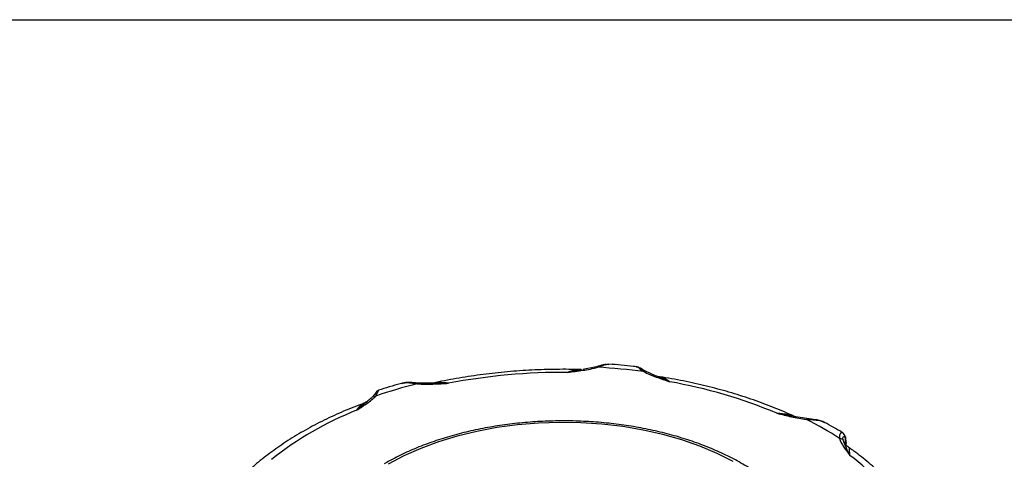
# Model space of a CAD drawing. Header units: inches. Extents: x 0 to 33, y 0 to 25.5.
# Tile 21 of 22: x 22.4 to 27, y 23.4 to 25.5. Entities that reach past the tile are written whole.
import ezdxf

# ---------------------------------------------------------------- set-up
doc = ezdxf.new("R2010")
doc.units = ezdxf.units.IN
doc.header["$LTSCALE"] = 3
doc.header["$MEASUREMENT"] = 0
doc.linetypes.add('SLD-Solid', pattern=[0])
doc.layers.add('SLD-DEFPOINTS', color=7, linetype='Continuous')

# ---------------------------------------------------------------- blocks, each defined once
blk = doc.blocks.new('Block2')
at = {"color": 7, "linetype": 'SLD-Solid', "lineweight": 18}
blk.add_line((33.0003, 25.5003), (0.0003, 25.5003), dxfattribs=at)

msp = doc.modelspace()

# ---------------------------------------------------------------- linework, layer by layer
at = {"color": 7, "linetype": 'SLD-Solid'}
msp.add_line((0.0003, 25.5003), (33.0003, 25.5003), dxfattribs=at)
for p, q in [((25.0464, 23.8423), (24.9807, 23.8298)), ((25.0465, 23.8421), (25.0455, 23.843)), ((25.1174, 23.8566), (25.0533, 23.8435)), ((25.3059, 23.8557), (25.3071, 23.8557)), ((25.3962, 23.8142), (25.3497, 23.8353)), ((25.4006, 23.8126), (25.3825, 23.8199)), ((24.3409, 23.7782), (24.2706, 23.7792)), ((24.3476, 23.7783), (24.3425, 23.7783)), ((24.4171, 23.7782), (24.3476, 23.7783)), ((25.4141, 23.8094), (25.4007, 23.8127)), ((26.042, 23.6231), (25.9717, 23.6361)), ((26.1131, 23.6107), (26.0494, 23.6216)), ((26.2958, 23.4904), (26.2958, 23.5045)), ((26.2995, 23.4856), (26.2995, 23.4963)), ((26.2983, 23.4924), (26.2983, 23.4871))]:
    msp.add_line(p, q)
at = {"flags": 128}
msp.add_lwpolyline([(25.7641, 23.4084), (25.6883, 23.4463), (25.6072, 23.4804), (25.5213, 23.5103), (25.4312, 23.5358), (25.3377, 23.5568), (25.2415, 23.5731), (25.1432, 23.5847), (25.0435, 23.5913), (24.9432, 23.5929), (24.843, 23.5896), (24.7437, 23.5814), (24.646, 23.5682), (24.5506, 23.5503), (24.4582, 23.5278), (24.3695, 23.5008), (24.2851, 23.4695), (24.2056, 23.4341), (24.1317, 23.3949)], dxfattribs=at)
for centre, radius, start, end in [((24.9567, 20.9846), 2.8452, 89.5167, 100.9318), ((24.9642, 20.9162), 2.9419, 82.6419, 86.9096), ((24.8517, 21.4312), 2.4158, 103.9574, 108.8244), ((25.0622, 21.4831), 2.3371, 67.0993, 80.119), ((24.5666, 22.1711), 1.5905, 111.5755, 128.4191), ((25.3698, 22.1426), 1.6417, 56.854, 63.1514), ((25.7505, 22.6753), 0.9491, 29.5311, 53.3334)]:
    msp.add_arc(centre, radius, start, end)
for points, knots in [([(25.1642, 23.8672), (25.1592, 23.8667), (25.1458, 23.8656), (25.1285, 23.8601), (25.1177, 23.8567)], [0, 0, 0, 0, 0.378141, 1, 1, 1, 1]), ([(25.1228, 23.8538), (25.1313, 23.8569), (25.1485, 23.8633), (25.1664, 23.8694), (25.1739, 23.868), (25.1761, 23.8676)], [0, 0, 0, 0, 0.4005, 0.818297, 1, 1, 1, 1]), ([(25.3061, 23.8568), (25.3018, 23.8573), (25.2589, 23.8625), (25.2154, 23.8658), (25.1762, 23.8687)], [0, 0, 0, 0, 0.099328, 1, 1, 1, 1]), ([(25.0444, 23.843), (25.0398, 23.8431), (24.9963, 23.8447), (24.9137, 23.8445), (24.7971, 23.8407), (24.6811, 23.832), (24.5663, 23.819), (24.4534, 23.8014), (24.3781, 23.787), (24.3407, 23.7785), (24.3396, 23.7782)], [0, 0, 0, 0, 0.019507, 0.182028, 0.344574, 0.507139, 0.66974, 0.832397, 0.995129, 1, 1, 1, 1]), ([(24.9807, 23.8298), (25.0048, 23.833), (25.0289, 23.836), (25.0769, 23.8432), (25.1007, 23.8475), (25.1228, 23.8538)], [0, 0, 0, 0, 0.5, 0.5, 1, 1, 1, 1]), ([(25.0444, 23.842), (25.0379, 23.8422), (25.0178, 23.8428), (24.9956, 23.835), (24.9807, 23.8298)], [0, 0, 0, 0, 0.326082, 1, 1, 1, 1]), ([(25.1173, 23.8565), (25.1176, 23.8566), (25.1184, 23.8571), (25.1203, 23.8563), (25.122, 23.8547), (25.1228, 23.8538)], [0, 0, 0, 0, 0.148556, 0.574281, 1, 1, 1, 1]), ([(25.3497, 23.8354), (25.3412, 23.8403), (25.3282, 23.8478), (25.3142, 23.8549), (25.3084, 23.8563), (25.3054, 23.857)], [0, 0, 0, 0, 0.474439, 0.730306, 1, 1, 1, 1]), ([(25.3071, 23.8557), (25.308, 23.8557), (25.3116, 23.8559), (25.3223, 23.8473), (25.3349, 23.8383), (25.341, 23.8339)], [0, 0, 0, 0, 0.139965, 0.579052, 1, 1, 1, 1]), ([(25.341, 23.8339), (25.3423, 23.8345), (25.345, 23.8358), (25.348, 23.8361), (25.3494, 23.8354), (25.3498, 23.8351)], [0, 0, 0, 0, 0.417648, 0.834889, 1, 1, 1, 1]), ([(25.341, 23.8339), (25.3587, 23.8239), (25.379, 23.8156), (25.4208, 23.8001), (25.4421, 23.793), (25.4633, 23.7856)], [0, 0, 0, 0, 0.5, 0.5, 1, 1, 1, 1]), ([(24.1992, 23.7789), (24.1957, 23.778), (24.1568, 23.7679), (24.1193, 23.7561), (24.0851, 23.7454)], [0, 0, 0, 0, 0.089253, 1, 1, 1, 1]), ([(24.2706, 23.7793), (24.258, 23.7804), (24.2387, 23.7821), (24.2144, 23.782), (24.2034, 23.7797), (24.1977, 23.7786)], [0, 0, 0, 0, 0.474939, 0.730865, 1, 1, 1, 1]), ([(24.1994, 23.7778), (24.2036, 23.7791), (24.2148, 23.7825), (24.239, 23.7802), (24.2591, 23.7772), (24.269, 23.7758)], [0, 0, 0, 0, 0.228578, 0.622424, 1, 1, 1, 1]), ([(24.269, 23.7758), (24.2693, 23.7767), (24.2698, 23.7785), (24.2704, 23.7795), (24.2706, 23.7793), (24.2706, 23.7792)], [0, 0, 0, 0, 0.484551, 0.968629, 1, 1, 1, 1]), ([(24.269, 23.7758), (24.2935, 23.7737), (24.3184, 23.7739), (24.3679, 23.7755), (24.3925, 23.777), (24.4171, 23.7782)], [0, 0, 0, 0, 0.5, 0.5, 1, 1, 1, 1]), ([(24.4171, 23.7782), (24.4012, 23.7804), (24.377, 23.7838), (24.355, 23.7797), (24.3475, 23.7783)], [0, 0, 0, 0, 0.659145, 1, 1, 1, 1]), ([(25.4633, 23.7856), (25.4437, 23.7943), (25.4222, 23.8039), (25.4024, 23.8119), (25.4006, 23.8126)], [0, 0, 0, 0, 0.911336, 1, 1, 1, 1]), ([(25.4633, 23.7856), (25.4522, 23.7932), (25.4353, 23.8048), (25.42, 23.8074), (25.4148, 23.8083)], [0, 0, 0, 0, 0.655588, 1, 1, 1, 1]), ([(26.0618, 23.6174), (26.0554, 23.6205), (26.0184, 23.6381), (25.9478, 23.6676), (25.8485, 23.7044), (25.7451, 23.737), (25.6385, 23.7656), (25.5289, 23.7897), (25.4538, 23.8035), (25.4155, 23.8092), (25.4149, 23.8093)], [0, 0, 0, 0, 0.033991, 0.194839, 0.355591, 0.516236, 0.676774, 0.837212, 0.997563, 1, 1, 1, 1]), ([(24.0798, 23.7415), (24.0793, 23.7417), (24.0783, 23.7421), (24.0737, 23.7344), (24.0653, 23.7238), (24.0598, 23.7168)], [0, 0, 0, 0, 0.267831, 0.523404, 1, 1, 1, 1]), ([(24.0722, 23.7179), (24.0755, 23.7234), (24.0823, 23.7346), (24.0858, 23.7443), (24.0861, 23.7482), (24.0855, 23.7447), (24.0855, 23.7446)], [0, 0, 0, 0, 0.31861, 0.6509797, 0.9923185, 1, 1, 1, 1]), ([(24.0857, 23.7456), (24.084, 23.7449), (24.0805, 23.7434), (24.0779, 23.7406), (24.0766, 23.7392)], [0, 0, 0, 0, 0.500298, 1, 1, 1, 1]), ([(24.0111, 23.6817), (24.0051, 23.6795), (23.9658, 23.6651), (23.8961, 23.6358), (23.8043, 23.5924), (23.7176, 23.5451), (23.6361, 23.4945), (23.5607, 23.4405), (23.5128, 23.402), (23.4904, 23.3816), (23.4896, 23.3809)], [0, 0, 0, 0, 0.029306, 0.18984, 0.350526, 0.511348, 0.672284, 0.833291, 0.994264, 1, 1, 1, 1]), ([(23.9817, 23.6502), (23.9979, 23.6609), (24.0145, 23.6715), (24.0458, 23.6937), (24.0607, 23.7052), (24.0722, 23.7179)], [0, 0, 0, 0, 0.5, 0.5, 1, 1, 1, 1]), ([(24.0561, 23.7129), (24.0514, 23.7081), (24.046, 23.7035), (24.0342, 23.6939), (24.0279, 23.689), (24.0086, 23.6736), (23.995, 23.6624), (23.9817, 23.6502)], [0, 0, 0, 0, 0.25, 0.25, 0.5, 0.5, 1, 1, 1, 1]), ([(24.0112, 23.6814), (24.0075, 23.6794), (23.9983, 23.6744), (23.9879, 23.6592), (23.9817, 23.6502)], [0, 0, 0, 0, 0.4008169, 1, 1, 1, 1]), ([(24.042, 23.7003), (24.0377, 23.6968), (24.0287, 23.6895), (24.0173, 23.6846), (24.0115, 23.682)], [0, 0, 0, 0, 0.4844362, 1, 1, 1, 1]), ([(24.0561, 23.7129), (24.0575, 23.7154), (24.0597, 23.7172), (24.0654, 23.719), (24.0688, 23.7189), (24.0722, 23.7179)], [0, 0, 0, 0, 0.5, 0.5, 1, 1, 1, 1]), ([(25.9717, 23.6361), (25.9945, 23.6305), (26.017, 23.6247), (26.0632, 23.6144), (26.0869, 23.6097), (26.1112, 23.6073)], [0, 0, 0, 0, 0.5, 0.5, 1, 1, 1, 1]), ([(26.0497, 23.6215), (26.0414, 23.6246), (26.0167, 23.6338), (25.9896, 23.6352), (25.9717, 23.6361)], [0, 0, 0, 0, 0.337362, 1, 1, 1, 1]), ([(26.1539, 23.0006), (26.1506, 23.0127), (26.1423, 23.0437), (26.1203, 23.0924), (26.089, 23.1467), (26.0502, 23.1992), (26.0045, 23.2498), (25.9519, 23.298), (25.893, 23.3435), (25.828, 23.386), (25.7576, 23.4253), (25.682, 23.4611), (25.6019, 23.4931), (25.5177, 23.5213), (25.4301, 23.5454), (25.3395, 23.5652), (25.2465, 23.5808), (25.1518, 23.592), (25.0558, 23.5987), (24.9593, 23.6009), (24.8627, 23.5987), (24.7668, 23.5919), (24.672, 23.5806), (24.5791, 23.565), (24.4886, 23.5451), (24.401, 23.5209), (24.3169, 23.4928), (24.2369, 23.4606), (24.1684, 23.4286), (24.1289, 23.4059), (24.1126, 23.3965)], [0, 0, 0, 0, 0.022713, 0.058457, 0.094416, 0.130609, 0.167012, 0.203575, 0.240248, 0.276981, 0.31374, 0.350497, 0.387239, 0.423961, 0.460662, 0.497343, 0.534006, 0.570657, 0.607297, 0.643933, 0.680568, 0.717206, 0.753851, 0.790508, 0.827181, 0.863874, 0.900592, 0.937337, 0.974112, 1, 1, 1, 1]), ([(26.1132, 23.6107), (26.1131, 23.6107), (26.1129, 23.6111), (26.1122, 23.6101), (26.1115, 23.6082), (26.1112, 23.6073)], [0, 0, 0, 0, 0.0918566, 0.5459309, 1, 1, 1, 1]), ([(26.1112, 23.6073), (26.1218, 23.6069), (26.1431, 23.6061), (26.1736, 23.603), (26.1895, 23.596), (26.1972, 23.5925)], [0, 0, 0, 0, 0.33699, 0.679207, 1, 1, 1, 1]), ([(26.1985, 23.5921), (26.1919, 23.5952), (26.179, 23.6013), (26.1498, 23.6075), (26.1276, 23.6095), (26.1131, 23.6108)], [0, 0, 0, 0, 0.269813, 0.525517, 1, 1, 1, 1]), ([(26.2822, 23.5439), (26.281, 23.5447), (26.2541, 23.5618), (26.225, 23.5776), (26.1973, 23.5928)], [0, 0, 0, 0, 0.044326, 1, 1, 1, 1]), ([(26.2822, 23.5439), (26.2822, 23.5439), (26.2796, 23.5477), (26.2733, 23.5443), (26.2672, 23.5348), (26.2673, 23.5229), (26.2674, 23.5172)], [0, 0, 0, 0, 0.004024, 0.347344, 0.680555, 1, 1, 1, 1]), ([(26.2959, 23.5246), (26.2942, 23.5288), (26.2908, 23.5373), (26.2851, 23.5417), (26.2822, 23.544)], [0, 0, 0, 0, 0.490517, 1, 1, 1, 1]), ([(26.2674, 23.5172), (26.2712, 23.5175), (26.275, 23.517), (26.2813, 23.5141), (26.2838, 23.5118), (26.2853, 23.5091)], [0, 0, 0, 0, 0.5, 0.5, 1, 1, 1, 1]), ([(26.2674, 23.5172), (26.2716, 23.5031), (26.2796, 23.4894), (26.2975, 23.4628), (26.3076, 23.4497), (26.3172, 23.4366)], [0, 0, 0, 0, 0.5, 0.5, 1, 1, 1, 1]), ([(26.2853, 23.5091), (26.2833, 23.5173), (26.284, 23.5242), (26.2877, 23.5271), (26.2894, 23.5269), (26.2927, 23.5231), (26.2944, 23.5196), (26.2956, 23.5147)], [0, 0, 0, 0, 0.5, 0.5, 0.75, 0.75, 1, 1, 1, 1]), ([(26.3172, 23.4366), (26.3111, 23.4506), (26.3047, 23.4636), (26.2961, 23.4816), (26.2934, 23.4873), (26.2886, 23.4984), (26.2866, 23.5038), (26.2853, 23.5091)], [0, 0, 0, 0, 0.5, 0.5, 0.75, 0.75, 1, 1, 1, 1]), ([(26.3138, 23.4727), (26.3086, 23.4769), (26.2983, 23.4854), (26.2916, 23.4966), (26.2908, 23.4966), (26.2904, 23.4966)], [0, 0, 0, 0, 0.357273, 0.719886, 1, 1, 1, 1]), ([(26.2959, 23.5246), (26.2959, 23.5246), (26.2966, 23.5231), (26.2968, 23.5196), (26.296, 23.5164), (26.2956, 23.5147)], [0, 0, 0, 0, 0.010498, 0.505252, 1, 1, 1, 1]), ([(26.2994, 23.4974), (26.2992, 23.5026), (26.2989, 23.5132), (26.2969, 23.5208), (26.2959, 23.5246)], [0, 0, 0, 0, 0.4970553, 1, 1, 1, 1]), ([(26.2992, 23.4974), (26.2994, 23.4968), (26.2997, 23.4951), (26.2989, 23.4934), (26.2983, 23.4924)], [0, 0, 0, 0, 0.381562, 1, 1, 1, 1]), ([(26.3172, 23.4366), (26.3165, 23.4459), (26.3153, 23.4623), (26.3141, 23.4727), (26.3138, 23.4723), (26.3137, 23.4722)], [0, 0, 0, 0, 0.489042, 0.864025, 1, 1, 1, 1]), ([(26.6653, 23.0764), (26.6638, 23.0799), (26.6521, 23.106), (26.6251, 23.1538), (26.5816, 23.2189), (26.5305, 23.2821), (26.4726, 23.3431), (26.4077, 23.4016), (26.354, 23.4444), (26.3213, 23.4672), (26.3139, 23.4723)], [0, 0, 0, 0, 0.023089, 0.1763, 0.330245, 0.485224, 0.641086, 0.797634, 0.954663, 1, 1, 1, 1])]:
    msp.add_open_spline(points, degree=3, knots=knots)
for points in [[(26.2958, 23.5045), (26.2958, 23.508), (26.2957, 23.5114), (26.2956, 23.5147)], [(26.2956, 23.5147), (26.2974, 23.5093), (26.2983, 23.5016), (26.2983, 23.4924)]]:
    msp.add_open_spline(points, degree=3)

# ---------------------------------------------------------------- block references
at = {"layer": 'SLD-DEFPOINTS'}
msp.add_blockref('Block2', (0, 0), dxfattribs=at)

doc.saveas('drawing.dxf')
